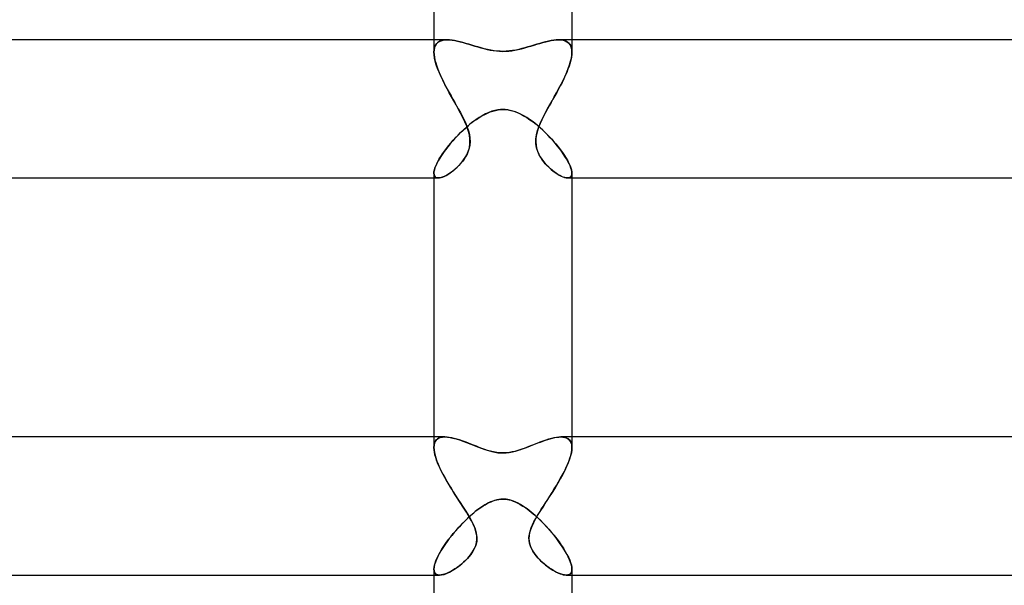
# Model space of a CAD drawing. Header units: millimetres. Extents: x -305 to 305, y -2 to 230.
# Tile 27 of 63: x -14 to 15, y 11 to 28. Entities that reach past the tile are written whole.
import ezdxf

# ---------------------------------------------------------------- set-up
doc = ezdxf.new("R2010")
doc.units = ezdxf.units.MM
doc.layers.add('HIDDEN', color=7, linetype='Continuous')
doc.layers.add('THICK', color=7, linetype='Continuous')

msp = doc.modelspace()

# ---------------------------------------------------------------- linework, layer by layer
at = {"layer": 'HIDDEN'}
for p, q in [((-2, 27), (-2, 26.643)), ((-1.964, 26.829), (-1.984, 26.774)), ((-1.979, 26.791), (-1.953, 26.85)), ((-1.936, 26.876), (-1.964, 26.829)), ((-1.953, 26.85), (-1.917, 26.898)), ((-1.9, 26.915), (-1.936, 26.876)), ((-1.917, 26.898), (-1.872, 26.937)), ((-1.856, 26.947), (-1.9, 26.915)), ((-1.872, 26.937), (-1.819, 26.965)), ((-1.806, 26.971), (-1.856, 26.947)), ((-1.819, 26.965), (-1.758, 26.985)), ((-1.749, 26.987), (-1.806, 26.971)), ((-1.758, 26.985), (-1.69, 26.996)), ((-1.686, 26.997), (-1.749, 26.987)), ((-1.69, 26.996), (-1.617, 27)), ((-1.617, 27), (-1.686, 26.997)), ((-1.548, 26.997), (-1.617, 27)), ((-1.475, 26.99), (-1.548, 26.997)), ((-1.4, 26.978), (-1.475, 26.99)), ((-1.321, 26.962), (-1.4, 26.978)), ((-1.24, 26.943), (-1.321, 26.962)), ((-1.158, 26.921), (-1.24, 26.943)), ((-1.073, 26.898), (-1.158, 26.921)), ((-0.987, 26.873), (-1.073, 26.898)), ((-0.901, 26.846), (-0.987, 26.873)), ((-0.813, 26.82), (-0.901, 26.846)), ((-0.724, 26.793), (-0.813, 26.82)), ((0.811, 26.819), (0.724, 26.794)), ((0.898, 26.846), (0.811, 26.819)), ((0.983, 26.871), (0.898, 26.846)), ((1.068, 26.896), (0.983, 26.871)), ((1.152, 26.92), (1.068, 26.896)), ((1.235, 26.942), (1.152, 26.92)), ((1.316, 26.961), (1.235, 26.942)), ((1.396, 26.977), (1.316, 26.961)), ((1.473, 26.989), (1.396, 26.977)), ((1.547, 26.997), (1.473, 26.989)), ((1.617, 27), (1.547, 26.997)), ((1.69, 26.996), (1.617, 27)), ((1.617, 27), (1.686, 26.997)), ((1.686, 26.997), (1.749, 26.987)), ((1.758, 26.985), (1.69, 26.996)), ((1.749, 26.987), (1.806, 26.971)), ((1.819, 26.965), (1.758, 26.985)), ((1.806, 26.971), (1.856, 26.947)), ((1.872, 26.937), (1.819, 26.965)), ((1.856, 26.947), (1.9, 26.915)), ((1.917, 26.898), (1.872, 26.937)), ((1.9, 26.915), (1.936, 26.876)), ((1.953, 26.85), (1.917, 26.898)), ((1.936, 26.876), (1.964, 26.829)), ((1.979, 26.791), (1.953, 26.85)), ((1.964, 26.829), (1.984, 26.774)), ((2, 27), (2, 26.643)), ((-2, 26.644), (-1.995, 26.722)), ((-1.996, 26.712), (-2, 26.643)), ((-1.995, 26.562), (-2, 26.644)), ((-2, 26.643), (-1.996, 26.572)), ((-1.984, 26.774), (-1.996, 26.712)), ((-1.996, 26.572), (-1.986, 26.495)), ((-1.995, 26.722), (-1.979, 26.791)), ((-1.982, 26.473), (-1.995, 26.562)), ((-0.633, 26.767), (-0.724, 26.793)), ((-0.54, 26.743), (-0.633, 26.767)), ((-0.445, 26.72), (-0.54, 26.743)), ((-0.349, 26.701), (-0.445, 26.72)), ((-0.256, 26.685), (-0.349, 26.701)), ((-0.167, 26.675), (-0.256, 26.685)), ((-0.081, 26.669), (-0.167, 26.675)), ((0, 26.667), (-0.081, 26.669)), ((0.095, 26.67), (0, 26.667)), ((0.188, 26.677), (0.095, 26.67)), ((0.281, 26.689), (0.188, 26.677)), ((0.372, 26.705), (0.281, 26.689)), ((0.461, 26.724), (0.372, 26.705)), ((0.549, 26.745), (0.461, 26.724)), ((0.637, 26.769), (0.549, 26.745)), ((0.724, 26.794), (0.637, 26.769)), ((1.995, 26.722), (1.979, 26.791)), ((1.982, 26.473), (1.995, 26.562)), ((1.984, 26.774), (1.996, 26.712)), ((1.996, 26.572), (1.986, 26.495)), ((2, 26.644), (1.995, 26.722)), ((1.995, 26.562), (2, 26.644)), ((1.996, 26.712), (2, 26.643)), ((2, 26.643), (1.996, 26.572)), ((-1.986, 26.495), (-1.969, 26.414)), ((-1.96, 26.378), (-1.982, 26.473)), ((-1.969, 26.414), (-1.947, 26.33)), ((-1.93, 26.277), (-1.96, 26.378)), ((-1.947, 26.33), (-1.918, 26.242)), ((-1.893, 26.171), (-1.93, 26.277)), ((1.893, 26.171), (1.93, 26.277)), ((1.947, 26.33), (1.918, 26.242)), ((1.93, 26.277), (1.96, 26.378)), ((1.969, 26.414), (1.947, 26.33)), ((1.96, 26.378), (1.982, 26.473)), ((1.986, 26.495), (1.969, 26.414)), ((-1.918, 26.242), (-1.885, 26.151)), ((-1.849, 26.061), (-1.893, 26.171)), ((-1.885, 26.151), (-1.848, 26.058)), ((-1.799, 25.947), (-1.849, 26.061)), ((-1.848, 26.058), (-1.806, 25.963)), ((-1.806, 25.963), (-1.761, 25.867)), ((1.806, 25.963), (1.761, 25.867)), ((1.799, 25.947), (1.849, 26.061)), ((1.848, 26.058), (1.806, 25.963)), ((1.885, 26.151), (1.848, 26.058)), ((1.849, 26.061), (1.893, 26.171)), ((1.918, 26.242), (1.885, 26.151)), ((-1.743, 25.83), (-1.799, 25.947)), ((-1.761, 25.867), (-1.713, 25.769)), ((-1.684, 25.711), (-1.743, 25.83)), ((-1.713, 25.769), (-1.663, 25.671)), ((-1.62, 25.591), (-1.684, 25.711)), ((1.62, 25.591), (1.684, 25.711)), ((1.713, 25.769), (1.663, 25.671)), ((1.684, 25.711), (1.743, 25.83)), ((1.761, 25.867), (1.713, 25.769)), ((1.743, 25.83), (1.799, 25.947)), ((-1.663, 25.671), (-1.611, 25.573)), ((-1.555, 25.47), (-1.62, 25.591)), ((-1.611, 25.573), (-1.557, 25.474)), ((-1.557, 25.474), (-1.503, 25.377)), ((-1.488, 25.351), (-1.555, 25.47)), ((1.488, 25.351), (1.555, 25.47)), ((1.557, 25.474), (1.503, 25.377)), ((1.555, 25.47), (1.62, 25.591)), ((1.611, 25.573), (1.557, 25.474)), ((1.663, 25.671), (1.611, 25.573)), ((-1.503, 25.377), (-1.449, 25.281)), ((-1.422, 25.232), (-1.488, 25.351)), ((-1.449, 25.281), (-1.396, 25.186)), ((-1.356, 25.115), (-1.422, 25.232)), ((-1.396, 25.186), (-1.343, 25.092)), ((-1.292, 25), (-1.356, 25.115)), ((1.292, 25), (1.356, 25.115)), ((1.396, 25.186), (1.343, 25.092)), ((1.356, 25.115), (1.422, 25.232)), ((1.449, 25.281), (1.396, 25.186)), ((1.422, 25.232), (1.488, 25.351)), ((1.503, 25.377), (1.449, 25.281)), ((-1.343, 25.092), (-1.292, 25)), ((-1.225, 24.877), (-1.292, 25)), ((-1.292, 25), (-1.233, 24.892)), ((-1.233, 24.892), (-1.178, 24.787)), ((-1.161, 24.754), (-1.225, 24.877)), ((-0.61, 24.799), (-0.529, 24.842)), ((-0.529, 24.842), (-0.448, 24.88)), ((-0.448, 24.88), (-0.367, 24.913)), ((-0.367, 24.913), (-0.288, 24.939)), ((-0.288, 24.939), (-0.211, 24.958)), ((-0.211, 24.958), (-0.138, 24.972)), ((-0.138, 24.972), (-0.068, 24.979)), ((-0.068, 24.979), (0, 24.982)), ((0, 24.982), (0.073, 24.979)), ((0.073, 24.979), (0.149, 24.97)), ((0.149, 24.97), (0.231, 24.954)), ((0.231, 24.954), (0.318, 24.93)), ((0.318, 24.93), (0.411, 24.896)), ((0.411, 24.896), (0.506, 24.854)), ((0.506, 24.854), (0.6, 24.804)), ((1.161, 24.754), (1.225, 24.877)), ((1.233, 24.892), (1.178, 24.787)), ((1.225, 24.877), (1.292, 25)), ((1.292, 25), (1.233, 24.892)), ((1.343, 25.092), (1.292, 25)), ((-1.178, 24.787), (-1.126, 24.682)), ((-1.101, 24.629), (-1.161, 24.754)), ((-1.126, 24.682), (-1.078, 24.575)), ((-1.047, 24.502), (-1.101, 24.629)), ((-1.078, 24.575), (-1.035, 24.468)), ((-1.002, 24.52), (-0.926, 24.583)), ((-0.926, 24.583), (-0.848, 24.642)), ((-0.848, 24.642), (-0.769, 24.698)), ((-0.769, 24.698), (-0.69, 24.751)), ((-0.69, 24.751), (-0.61, 24.799)), ((0.6, 24.804), (0.693, 24.749)), ((0.693, 24.749), (0.784, 24.688)), ((0.784, 24.688), (0.873, 24.623)), ((0.873, 24.623), (0.961, 24.555)), ((0.961, 24.555), (1.048, 24.482)), ((1.078, 24.575), (1.035, 24.468)), ((1.047, 24.502), (1.101, 24.629)), ((1.126, 24.682), (1.078, 24.575)), ((1.101, 24.629), (1.161, 24.754)), ((1.178, 24.787), (1.126, 24.682)), ((-1.301, 24.242), (-1.228, 24.315)), ((-1.228, 24.315), (-1.154, 24.386)), ((-1.154, 24.386), (-1.078, 24.455)), ((-1.078, 24.455), (-1.002, 24.52)), ((-1.003, 24.375), (-1.047, 24.502)), ((-1.035, 24.468), (-0.999, 24.362)), ((-0.971, 24.247), (-1.003, 24.375)), ((-0.999, 24.362), (-0.972, 24.256)), ((-0.972, 24.256), (-0.956, 24.152)), ((-0.954, 24.12), (-0.971, 24.247)), ((0.954, 24.12), (0.971, 24.247)), ((0.972, 24.256), (0.956, 24.152)), ((0.971, 24.247), (1.003, 24.375)), ((0.999, 24.362), (0.972, 24.256)), ((1.035, 24.468), (0.999, 24.362)), ((1.003, 24.375), (1.047, 24.502)), ((1.048, 24.482), (1.133, 24.405)), ((1.133, 24.405), (1.217, 24.326)), ((1.217, 24.326), (1.299, 24.244)), ((-1.575, 23.933), (-1.51, 24.012)), ((-1.51, 24.012), (-1.443, 24.09)), ((-1.443, 24.09), (-1.373, 24.167)), ((-1.373, 24.167), (-1.301, 24.242)), ((-0.973, 23.875), (-0.954, 23.995)), ((-0.952, 24.051), (-0.959, 23.954)), ((-0.956, 24.152), (-0.952, 24.051)), ((-0.954, 23.995), (-0.954, 24.12)), ((0.956, 24.152), (0.952, 24.051)), ((0.952, 24.051), (0.959, 23.954)), ((0.954, 23.995), (0.954, 24.12)), ((0.973, 23.875), (0.954, 23.995)), ((1.299, 24.244), (1.379, 24.16)), ((1.379, 24.16), (1.456, 24.075)), ((1.456, 24.075), (1.53, 23.989)), ((1.53, 23.989), (1.6, 23.902)), ((-1.798, 23.626), (-1.748, 23.701)), ((-1.748, 23.701), (-1.694, 23.777)), ((-1.694, 23.777), (-1.637, 23.855)), ((-1.637, 23.855), (-1.575, 23.933)), ((-1.039, 23.692), (-1.08, 23.615)), ((-1.05, 23.669), (-1.007, 23.765)), ((-1.004, 23.774), (-1.039, 23.692)), ((-1.007, 23.765), (-0.973, 23.875)), ((-0.977, 23.862), (-1.004, 23.774)), ((-0.959, 23.954), (-0.977, 23.862)), ((0.959, 23.954), (0.977, 23.862)), ((1.007, 23.765), (0.973, 23.875)), ((0.977, 23.862), (1.004, 23.774)), ((1.004, 23.774), (1.039, 23.692)), ((1.05, 23.669), (1.007, 23.765)), ((1.039, 23.692), (1.08, 23.615)), ((1.6, 23.902), (1.665, 23.817)), ((1.665, 23.817), (1.726, 23.733)), ((1.726, 23.733), (1.782, 23.651)), ((-1.947, 23.348), (-1.918, 23.413)), ((-1.918, 23.413), (-1.883, 23.481)), ((-1.883, 23.481), (-1.843, 23.552)), ((-1.843, 23.552), (-1.798, 23.626)), ((-1.225, 23.416), (-1.279, 23.357)), ((-1.276, 23.36), (-1.227, 23.413)), ((-1.227, 23.413), (-1.181, 23.468)), ((-1.173, 23.478), (-1.225, 23.416)), ((-1.181, 23.468), (-1.138, 23.525)), ((-1.125, 23.544), (-1.173, 23.478)), ((-1.138, 23.525), (-1.096, 23.589)), ((-1.08, 23.615), (-1.125, 23.544)), ((-1.096, 23.589), (-1.05, 23.669)), ((1.096, 23.589), (1.05, 23.669)), ((1.08, 23.615), (1.125, 23.544)), ((1.138, 23.525), (1.096, 23.589)), ((1.125, 23.544), (1.173, 23.478)), ((1.181, 23.468), (1.138, 23.525)), ((1.173, 23.478), (1.225, 23.416)), ((1.227, 23.413), (1.181, 23.468)), ((1.225, 23.416), (1.279, 23.357)), ((1.276, 23.36), (1.227, 23.413)), ((1.782, 23.651), (1.831, 23.571)), ((1.831, 23.571), (1.876, 23.495)), ((1.876, 23.495), (1.914, 23.422)), ((1.914, 23.422), (1.945, 23.354)), ((-2, 23.136), (-1.997, 23.181)), ((-1.996, 23.094), (-2, 23.136)), ((-2, 23.135), (-1.996, 23.093)), ((-1.997, 23.181), (-1.986, 23.232)), ((-1.986, 23.232), (-1.97, 23.288)), ((-1.97, 23.288), (-1.947, 23.348)), ((-1.571, 23.116), (-1.629, 23.081)), ((-1.595, 23.101), (-1.541, 23.136)), ((-1.512, 23.155), (-1.571, 23.116)), ((-1.541, 23.136), (-1.487, 23.174)), ((-1.453, 23.199), (-1.512, 23.155)), ((-1.487, 23.174), (-1.432, 23.216)), ((-1.394, 23.248), (-1.453, 23.199)), ((-1.432, 23.216), (-1.379, 23.261)), ((-1.335, 23.3), (-1.394, 23.248)), ((-1.379, 23.261), (-1.327, 23.309)), ((-1.279, 23.357), (-1.335, 23.3)), ((-1.327, 23.309), (-1.276, 23.36)), ((1.327, 23.309), (1.276, 23.36)), ((1.279, 23.357), (1.335, 23.3)), ((1.379, 23.261), (1.327, 23.309)), ((1.335, 23.3), (1.394, 23.248)), ((1.432, 23.216), (1.379, 23.261)), ((1.394, 23.248), (1.453, 23.199)), ((1.487, 23.174), (1.432, 23.216)), ((1.453, 23.199), (1.512, 23.155)), ((1.541, 23.136), (1.487, 23.174)), ((1.512, 23.155), (1.571, 23.116)), ((1.595, 23.101), (1.541, 23.136)), ((1.571, 23.116), (1.629, 23.081)), ((1.945, 23.354), (1.969, 23.29)), ((1.969, 23.29), (1.986, 23.232)), ((1.986, 23.232), (1.997, 23.18)), ((1.996, 23.094), (2, 23.136)), ((2, 23.135), (1.996, 23.093)), ((1.997, 23.18), (2, 23.135)), ((-2, 23), (-1.873, 23)), ((-1.985, 23.06), (-1.996, 23.094)), ((-1.996, 23.093), (-1.984, 23.059)), ((-1.966, 23.033), (-1.985, 23.06)), ((-1.984, 23.059), (-1.966, 23.033)), ((-1.966, 23.033), (-1.941, 23.014)), ((-1.941, 23.015), (-1.966, 23.033)), ((-1.909, 23.003), (-1.941, 23.015)), ((-1.941, 23.014), (-1.909, 23.004)), ((-1.909, 23.004), (-1.873, 23)), ((-1.871, 23), (-1.909, 23.003)), ((-1.873, 23), (-1.834, 23.003)), ((-1.831, 23.004), (-1.871, 23)), ((-1.834, 23.003), (-1.792, 23.012)), ((-1.785, 23.014), (-1.831, 23.004)), ((-1.792, 23.012), (-1.746, 23.027)), ((-1.736, 23.03), (-1.785, 23.014)), ((-1.746, 23.027), (-1.698, 23.047)), ((-1.684, 23.053), (-1.736, 23.03)), ((-1.698, 23.047), (-1.647, 23.072)), ((-1.629, 23.081), (-1.684, 23.053)), ((-1.647, 23.072), (-1.595, 23.101)), ((1.647, 23.072), (1.595, 23.101)), ((1.629, 23.081), (1.684, 23.053)), ((1.698, 23.047), (1.647, 23.072)), ((1.684, 23.053), (1.736, 23.03)), ((1.746, 23.027), (1.698, 23.047)), ((1.736, 23.03), (1.785, 23.014)), ((1.792, 23.012), (1.746, 23.027)), ((1.785, 23.014), (1.831, 23.004)), ((1.834, 23.003), (1.792, 23.012)), ((1.831, 23.004), (1.871, 23)), ((1.873, 23), (1.834, 23.003)), ((1.871, 23), (1.909, 23.003)), ((1.909, 23.004), (1.873, 23)), ((1.873, 23), (2, 23)), ((1.909, 23.003), (1.941, 23.015)), ((1.941, 23.014), (1.909, 23.004)), ((1.966, 23.033), (1.941, 23.014)), ((1.941, 23.015), (1.966, 23.033)), ((1.966, 23.033), (1.985, 23.06)), ((1.984, 23.059), (1.966, 23.033)), ((1.996, 23.093), (1.984, 23.059)), ((1.985, 23.06), (1.996, 23.094)), ((-2, 15.5), (-2, 15.195)), ((-1.931, 15.411), (-1.961, 15.37)), ((-1.956, 15.378), (-1.921, 15.422)), ((-1.894, 15.445), (-1.931, 15.411)), ((-1.921, 15.422), (-1.876, 15.456)), ((-1.85, 15.47), (-1.894, 15.445)), ((-1.876, 15.456), (-1.82, 15.481)), ((-1.799, 15.487), (-1.85, 15.47)), ((-1.82, 15.481), (-1.755, 15.495)), ((-1.743, 15.497), (-1.799, 15.487)), ((-1.755, 15.495), (-1.681, 15.5)), ((-1.681, 15.5), (-1.743, 15.497)), ((-1.619, 15.497), (-1.681, 15.5)), ((-1.554, 15.489), (-1.619, 15.497)), ((-1.485, 15.477), (-1.554, 15.489)), ((-1.412, 15.46), (-1.485, 15.477)), ((-1.337, 15.439), (-1.412, 15.46)), ((-1.259, 15.415), (-1.337, 15.439)), ((-1.179, 15.388), (-1.259, 15.415)), ((1.241, 15.409), (1.156, 15.379)), ((1.324, 15.435), (1.241, 15.409)), ((1.403, 15.457), (1.324, 15.435)), ((1.478, 15.475), (1.403, 15.457)), ((1.55, 15.489), (1.478, 15.475)), ((1.618, 15.497), (1.55, 15.489)), ((1.681, 15.5), (1.618, 15.497)), ((1.744, 15.497), (1.681, 15.5)), ((1.681, 15.5), (1.74, 15.497)), ((1.74, 15.497), (1.794, 15.488)), ((1.801, 15.486), (1.744, 15.497)), ((1.794, 15.488), (1.844, 15.472)), ((1.852, 15.469), (1.801, 15.486)), ((1.844, 15.472), (1.888, 15.449)), ((1.896, 15.443), (1.852, 15.469)), ((1.888, 15.449), (1.926, 15.417)), ((1.933, 15.409), (1.896, 15.443)), ((1.926, 15.417), (1.957, 15.376)), ((1.962, 15.368), (1.933, 15.409)), ((2, 15.5), (2, 15.195)), ((-2, 15.194), (-1.995, 15.263)), ((-1.996, 15.262), (-2, 15.195)), ((-1.996, 15.128), (-2, 15.194)), ((-2, 15.194), (-1.996, 15.126)), ((-1.983, 15.32), (-1.996, 15.262)), ((-1.986, 15.057), (-1.996, 15.128)), ((-1.996, 15.126), (-1.985, 15.053)), ((-1.995, 15.263), (-1.981, 15.324)), ((-1.961, 15.37), (-1.983, 15.32)), ((-1.981, 15.324), (-1.956, 15.378)), ((-1.097, 15.358), (-1.179, 15.388)), ((-1.015, 15.326), (-1.097, 15.358)), ((-0.932, 15.294), (-1.015, 15.326)), ((-0.85, 15.261), (-0.932, 15.294)), ((-0.768, 15.229), (-0.85, 15.261)), ((-0.687, 15.197), (-0.768, 15.229)), ((-0.607, 15.167), (-0.687, 15.197)), ((-0.527, 15.139), (-0.607, 15.167)), ((-0.444, 15.111), (-0.527, 15.139)), ((0.521, 15.137), (0.431, 15.107)), ((0.612, 15.169), (0.521, 15.137)), ((0.704, 15.203), (0.612, 15.169)), ((0.796, 15.239), (0.704, 15.203)), ((0.887, 15.276), (0.796, 15.239)), ((0.978, 15.312), (0.887, 15.276)), ((1.069, 15.347), (0.978, 15.312)), ((1.156, 15.379), (1.069, 15.347)), ((1.957, 15.376), (1.98, 15.327)), ((1.983, 15.318), (1.962, 15.368)), ((1.98, 15.327), (1.995, 15.267)), ((1.996, 15.26), (1.983, 15.318)), ((1.996, 15.123), (1.983, 15.041)), ((1.984, 15.048), (1.996, 15.125)), ((1.995, 15.267), (2, 15.196)), ((2, 15.195), (1.996, 15.26)), ((2, 15.196), (1.996, 15.123)), ((1.996, 15.125), (2, 15.195)), ((-1.97, 14.984), (-1.986, 15.057)), ((-1.985, 15.053), (-1.967, 14.974)), ((-1.948, 14.907), (-1.97, 14.984)), ((-1.967, 14.974), (-1.943, 14.891)), ((-1.922, 14.828), (-1.948, 14.907)), ((-1.943, 14.891), (-1.912, 14.803)), ((-0.358, 15.087), (-0.444, 15.111)), ((-0.27, 15.066), (-0.358, 15.087)), ((-0.181, 15.05), (-0.27, 15.066)), ((-0.091, 15.04), (-0.181, 15.05)), ((0, 15.036), (-0.091, 15.04)), ((0.06, 15.038), (0, 15.036)), ((0.123, 15.043), (0.06, 15.038)), ((0.19, 15.051), (0.123, 15.043)), ((0.264, 15.065), (0.19, 15.051)), ((0.344, 15.083), (0.264, 15.065)), ((0.431, 15.107), (0.344, 15.083)), ((1.931, 14.854), (1.892, 14.751)), ((1.908, 14.791), (1.94, 14.881)), ((1.961, 14.951), (1.931, 14.854)), ((1.94, 14.881), (1.965, 14.967)), ((1.983, 15.041), (1.961, 14.951)), ((1.965, 14.967), (1.984, 15.048)), ((-1.891, 14.748), (-1.922, 14.828)), ((-1.912, 14.803), (-1.876, 14.712)), ((-1.856, 14.665), (-1.891, 14.748)), ((-1.876, 14.712), (-1.835, 14.618)), ((-1.817, 14.582), (-1.856, 14.665)), ((-1.835, 14.618), (-1.788, 14.522)), ((-1.776, 14.498), (-1.817, 14.582)), ((1.779, 14.503), (1.827, 14.601)), ((1.845, 14.641), (1.791, 14.527)), ((1.827, 14.601), (1.87, 14.698)), ((1.892, 14.751), (1.845, 14.641)), ((1.87, 14.698), (1.908, 14.791)), ((-1.788, 14.522), (-1.738, 14.423)), ((-1.732, 14.413), (-1.776, 14.498)), ((-1.738, 14.423), (-1.683, 14.323)), ((-1.686, 14.328), (-1.732, 14.413)), ((-1.638, 14.242), (-1.686, 14.328)), ((-1.683, 14.323), (-1.625, 14.221)), ((1.662, 14.284), (1.588, 14.157)), ((1.613, 14.199), (1.672, 14.302)), ((1.729, 14.407), (1.662, 14.284)), ((1.672, 14.302), (1.727, 14.403)), ((1.727, 14.403), (1.779, 14.503)), ((1.791, 14.527), (1.729, 14.407)), ((-1.588, 14.157), (-1.638, 14.242)), ((-1.625, 14.221), (-1.565, 14.118)), ((-1.537, 14.072), (-1.588, 14.157)), ((-1.565, 14.118), (-1.502, 14.014)), ((-1.485, 13.987), (-1.537, 14.072)), ((-1.502, 14.014), (-1.437, 13.91)), ((-1.433, 13.903), (-1.485, 13.987)), ((1.425, 13.891), (1.489, 13.993)), ((1.51, 14.027), (1.427, 13.895)), ((1.489, 13.993), (1.552, 14.096)), ((1.588, 14.157), (1.51, 14.027)), ((1.552, 14.096), (1.613, 14.199)), ((-1.437, 13.91), (-1.37, 13.805)), ((-1.379, 13.82), (-1.433, 13.903)), ((-1.326, 13.737), (-1.379, 13.82)), ((-1.37, 13.805), (-1.303, 13.702)), ((-1.274, 13.656), (-1.326, 13.737)), ((-1.303, 13.702), (-1.237, 13.6)), ((-0.115, 13.692), (-0.058, 13.698)), ((-0.058, 13.698), (0, 13.7)), ((0, 13.7), (0.044, 13.699)), ((0.044, 13.699), (0.088, 13.695)), ((0.088, 13.695), (0.133, 13.689)), ((1.342, 13.762), (1.256, 13.63)), ((1.297, 13.691), (1.36, 13.79)), ((1.427, 13.895), (1.342, 13.762)), ((1.36, 13.79), (1.425, 13.891)), ((-1.223, 13.577), (-1.274, 13.656)), ((-1.237, 13.6), (-1.173, 13.5)), ((-1.173, 13.5), (-1.223, 13.577)), ((-1.114, 13.408), (-1.173, 13.5)), ((-1.173, 13.5), (-1.098, 13.383)), ((-1.058, 13.319), (-1.114, 13.408)), ((-0.752, 13.377), (-0.665, 13.442)), ((-0.665, 13.442), (-0.579, 13.5)), ((-0.579, 13.5), (-0.519, 13.537)), ((-0.519, 13.537), (-0.461, 13.57)), ((-0.461, 13.57), (-0.402, 13.599)), ((-0.402, 13.599), (-0.345, 13.625)), ((-0.345, 13.625), (-0.287, 13.648)), ((-0.287, 13.648), (-0.23, 13.666)), ((-0.23, 13.666), (-0.172, 13.681)), ((-0.172, 13.681), (-0.115, 13.692)), ((0.133, 13.689), (0.181, 13.679)), ((0.181, 13.679), (0.235, 13.665)), ((0.235, 13.665), (0.294, 13.645)), ((0.294, 13.645), (0.359, 13.619)), ((0.359, 13.619), (0.43, 13.586)), ((0.43, 13.586), (0.504, 13.545)), ((0.504, 13.545), (0.579, 13.5)), ((0.579, 13.5), (0.663, 13.443)), ((0.663, 13.443), (0.747, 13.381)), ((1.172, 13.5), (1.092, 13.374)), ((1.112, 13.405), (1.173, 13.5)), ((1.256, 13.63), (1.172, 13.5)), ((1.173, 13.5), (1.234, 13.594)), ((1.234, 13.594), (1.297, 13.691)), ((-1.105, 13.066), (-1.017, 13.151)), ((-1.098, 13.383), (-1.027, 13.269)), ((-1.006, 13.233), (-1.058, 13.319)), ((-1.027, 13.269), (-0.963, 13.16)), ((-1.017, 13.151), (-0.928, 13.231)), ((-0.958, 13.152), (-1.006, 13.233)), ((-0.963, 13.16), (-0.905, 13.055)), ((-0.912, 13.069), (-0.958, 13.152)), ((-0.928, 13.231), (-0.84, 13.307)), ((-0.84, 13.307), (-0.752, 13.377)), ((0.747, 13.381), (0.832, 13.314)), ((0.832, 13.314), (0.916, 13.242)), ((0.946, 13.131), (0.885, 13.017)), ((0.9, 13.046), (0.949, 13.136)), ((0.916, 13.242), (1.001, 13.166)), ((1.016, 13.251), (0.946, 13.131)), ((0.949, 13.136), (1, 13.225)), ((1, 13.225), (1.055, 13.313)), ((1.001, 13.166), (1.084, 13.086)), ((1.092, 13.374), (1.016, 13.251)), ((1.055, 13.313), (1.112, 13.405)), ((-1.359, 12.794), (-1.277, 12.886)), ((-1.277, 12.886), (-1.192, 12.977)), ((-1.192, 12.977), (-1.105, 13.066)), ((-0.864, 12.973), (-0.912, 13.069)), ((-0.905, 13.055), (-0.854, 12.951)), ((-0.818, 12.867), (-0.864, 12.973)), ((-0.854, 12.951), (-0.807, 12.838)), ((-0.782, 12.757), (-0.818, 12.867)), ((-0.807, 12.838), (-0.772, 12.718)), ((0.787, 12.774), (0.817, 12.865)), ((0.836, 12.91), (0.799, 12.813)), ((0.817, 12.865), (0.856, 12.955)), ((0.885, 13.017), (0.836, 12.91)), ((0.856, 12.955), (0.9, 13.046)), ((1.084, 13.086), (1.167, 13.003)), ((1.167, 13.003), (1.249, 12.916)), ((1.249, 12.916), (1.329, 12.828)), ((-1.583, 12.517), (-1.512, 12.609)), ((-1.512, 12.609), (-1.437, 12.702)), ((-1.437, 12.702), (-1.359, 12.794)), ((-0.76, 12.647), (-0.782, 12.757)), ((-0.772, 12.718), (-0.755, 12.596)), ((-0.754, 12.544), (-0.76, 12.647)), ((-0.755, 12.596), (-0.76, 12.477)), ((0.759, 12.642), (0.754, 12.557)), ((0.754, 12.557), (0.761, 12.47)), ((0.755, 12.593), (0.765, 12.683)), ((0.757, 12.505), (0.755, 12.593)), ((0.774, 12.725), (0.759, 12.642)), ((0.765, 12.683), (0.787, 12.774)), ((0.799, 12.813), (0.774, 12.725)), ((1.329, 12.828), (1.408, 12.737)), ((1.408, 12.737), (1.484, 12.645)), ((1.484, 12.645), (1.557, 12.552)), ((1.557, 12.552), (1.626, 12.459)), ((-1.77, 12.246), (-1.712, 12.335)), ((-1.712, 12.335), (-1.65, 12.425)), ((-1.65, 12.425), (-1.583, 12.517)), ((-0.877, 12.175), (-0.825, 12.268)), ((-0.786, 12.363), (-0.829, 12.26)), ((-0.825, 12.268), (-0.788, 12.358)), ((-0.788, 12.358), (-0.765, 12.448)), ((-0.76, 12.477), (-0.786, 12.363)), ((-0.765, 12.448), (-0.754, 12.544)), ((0.77, 12.421), (0.757, 12.505)), ((0.761, 12.47), (0.78, 12.385)), ((0.794, 12.342), (0.77, 12.421)), ((0.78, 12.385), (0.81, 12.302)), ((0.826, 12.266), (0.794, 12.342)), ((0.81, 12.302), (0.847, 12.227)), ((1.626, 12.459), (1.691, 12.366)), ((1.691, 12.366), (1.751, 12.275)), ((1.751, 12.275), (1.806, 12.186)), ((-1.94, 11.92), (-1.907, 11.997)), ((-1.907, 11.997), (-1.867, 12.077)), ((-1.867, 12.077), (-1.821, 12.16)), ((-1.821, 12.16), (-1.77, 12.246)), ((-1.103, 11.907), (-1.019, 11.992)), ((-1.03, 11.981), (-1.084, 11.925)), ((-0.979, 12.038), (-1.03, 11.981)), ((-1.019, 11.992), (-0.943, 12.082)), ((-0.931, 12.098), (-0.979, 12.038)), ((-0.943, 12.082), (-0.877, 12.175)), ((-0.88, 12.171), (-0.931, 12.098)), ((-0.829, 12.26), (-0.88, 12.171)), ((0.867, 12.192), (0.826, 12.266)), ((0.847, 12.227), (0.888, 12.159)), ((0.913, 12.122), (0.867, 12.192)), ((0.888, 12.159), (0.929, 12.101)), ((0.965, 12.054), (0.913, 12.122)), ((0.929, 12.101), (0.967, 12.053)), ((1.021, 11.99), (0.965, 12.054)), ((0.967, 12.053), (1.006, 12.007)), ((1.006, 12.007), (1.048, 11.962)), ((1.08, 11.929), (1.021, 11.99)), ((1.806, 12.186), (1.855, 12.099)), ((1.855, 12.099), (1.898, 12.015)), ((1.898, 12.015), (1.934, 11.935)), ((-2, 11.671), (-1.996, 11.724)), ((-1.996, 11.724), (-1.985, 11.784)), ((-1.985, 11.784), (-1.966, 11.849)), ((-1.966, 11.849), (-1.94, 11.92)), ((-1.326, 11.722), (-1.39, 11.679)), ((-1.376, 11.687), (-1.284, 11.753)), ((-1.263, 11.769), (-1.326, 11.722)), ((-1.284, 11.753), (-1.192, 11.827)), ((-1.201, 11.819), (-1.263, 11.769)), ((-1.141, 11.871), (-1.201, 11.819)), ((-1.192, 11.827), (-1.103, 11.907)), ((-1.084, 11.925), (-1.141, 11.871)), ((1.048, 11.962), (1.092, 11.917)), ((1.141, 11.871), (1.08, 11.929)), ((1.092, 11.917), (1.139, 11.873)), ((1.139, 11.873), (1.187, 11.831)), ((1.206, 11.815), (1.141, 11.871)), ((1.187, 11.831), (1.238, 11.789)), ((1.272, 11.762), (1.206, 11.815)), ((1.238, 11.789), (1.289, 11.749)), ((1.34, 11.713), (1.272, 11.762)), ((1.289, 11.749), (1.342, 11.711)), ((1.408, 11.667), (1.34, 11.713)), ((1.342, 11.711), (1.396, 11.675)), ((1.934, 11.935), (1.962, 11.861)), ((1.962, 11.861), (1.983, 11.791)), ((1.983, 11.791), (1.996, 11.728)), ((1.996, 11.728), (2, 11.671)), ((-2, 11.673), (-1.996, 11.621)), ((-1.995, 11.618), (-2, 11.671)), ((-2, 11.5), (-1.835, 11.5)), ((-1.996, 11.621), (-1.982, 11.579)), ((-1.98, 11.574), (-1.995, 11.618)), ((-1.982, 11.579), (-1.959, 11.544)), ((-1.955, 11.541), (-1.98, 11.574)), ((-1.959, 11.544), (-1.926, 11.52)), ((-1.922, 11.518), (-1.955, 11.541)), ((-1.926, 11.52), (-1.884, 11.505)), ((-1.882, 11.504), (-1.922, 11.518)), ((-1.884, 11.505), (-1.834, 11.5)), ((-1.834, 11.5), (-1.882, 11.504)), ((-1.834, 11.5), (-1.775, 11.505)), ((-1.789, 11.503), (-1.834, 11.5)), ((-1.74, 11.513), (-1.789, 11.503)), ((-1.775, 11.505), (-1.707, 11.521)), ((-1.688, 11.528), (-1.74, 11.513)), ((-1.707, 11.521), (-1.633, 11.548)), ((-1.632, 11.548), (-1.688, 11.528)), ((-1.633, 11.548), (-1.552, 11.584)), ((-1.574, 11.573), (-1.632, 11.548)), ((-1.514, 11.604), (-1.574, 11.573)), ((-1.552, 11.584), (-1.466, 11.631)), ((-1.453, 11.639), (-1.514, 11.604)), ((-1.466, 11.631), (-1.376, 11.687)), ((-1.39, 11.679), (-1.453, 11.639)), ((1.396, 11.675), (1.449, 11.641)), ((1.476, 11.626), (1.408, 11.667)), ((1.449, 11.641), (1.502, 11.61)), ((1.543, 11.589), (1.476, 11.626)), ((1.502, 11.61), (1.555, 11.583)), ((1.608, 11.558), (1.543, 11.589)), ((1.555, 11.583), (1.606, 11.559)), ((1.606, 11.559), (1.656, 11.539)), ((1.67, 11.533), (1.608, 11.558)), ((1.656, 11.539), (1.703, 11.523)), ((1.729, 11.515), (1.67, 11.533)), ((1.703, 11.523), (1.749, 11.51)), ((1.783, 11.504), (1.729, 11.515)), ((1.749, 11.51), (1.793, 11.503)), ((1.833, 11.5), (1.783, 11.504)), ((1.793, 11.503), (1.833, 11.5)), ((1.882, 11.504), (1.833, 11.5)), ((1.833, 11.5), (1.879, 11.504)), ((1.835, 11.5), (2, 11.5)), ((1.879, 11.504), (1.92, 11.516)), ((1.923, 11.518), (1.882, 11.504)), ((1.92, 11.516), (1.953, 11.538)), ((1.956, 11.541), (1.923, 11.518)), ((1.953, 11.538), (1.978, 11.571)), ((1.98, 11.575), (1.956, 11.541)), ((1.978, 11.571), (1.994, 11.614)), ((1.995, 11.618), (1.98, 11.575)), ((1.994, 11.614), (2, 11.669)), ((2, 11.671), (1.995, 11.618))]:
    msp.add_line(p, q, dxfattribs=at)
at = {"layer": 'THICK'}
for p, q in [((-2, 34.603), (-2, 27)), ((2, 34.603), (2, 27)), ((-1.618, 27), (-250.335, 27)), ((-1.617, 27), (-1.547, 26.997)), ((-1.547, 26.997), (-1.473, 26.989)), ((-1.473, 26.989), (-1.396, 26.977)), ((-1.396, 26.977), (-1.316, 26.961)), ((-1.316, 26.961), (-1.235, 26.942)), ((-1.235, 26.942), (-1.152, 26.92)), ((-1.152, 26.92), (-1.068, 26.896)), ((-1.068, 26.896), (-0.983, 26.871)), ((-0.983, 26.871), (-0.898, 26.846)), ((-0.898, 26.846), (-0.811, 26.819)), ((-0.811, 26.819), (-0.724, 26.794)), ((0.724, 26.793), (0.813, 26.82)), ((0.813, 26.82), (0.901, 26.846)), ((0.901, 26.846), (0.987, 26.873)), ((0.987, 26.873), (1.073, 26.898)), ((1.073, 26.898), (1.158, 26.921)), ((1.158, 26.921), (1.24, 26.943)), ((1.24, 26.943), (1.321, 26.962)), ((1.321, 26.962), (1.4, 26.978)), ((1.4, 26.978), (1.475, 26.99)), ((1.475, 26.99), (1.548, 26.997)), ((1.548, 26.997), (1.617, 27)), ((250.335, 27), (1.618, 27)), ((-0.724, 26.794), (-0.637, 26.769)), ((-0.637, 26.769), (-0.549, 26.745)), ((-0.549, 26.745), (-0.461, 26.724)), ((-0.461, 26.724), (-0.372, 26.705)), ((-0.372, 26.705), (-0.281, 26.689)), ((-0.281, 26.689), (-0.188, 26.677)), ((-0.188, 26.677), (-0.095, 26.67)), ((-0.095, 26.67), (0, 26.667)), ((0, 26.667), (0.081, 26.669)), ((0.081, 26.669), (0.167, 26.675)), ((0.167, 26.675), (0.256, 26.685)), ((0.256, 26.685), (0.349, 26.701)), ((0.349, 26.701), (0.445, 26.72)), ((0.445, 26.72), (0.54, 26.743)), ((0.54, 26.743), (0.633, 26.767)), ((0.633, 26.767), (0.724, 26.793)), ((-0.506, 24.854), (-0.6, 24.804)), ((-0.411, 24.896), (-0.506, 24.854)), ((-0.318, 24.93), (-0.411, 24.896)), ((-0.231, 24.954), (-0.318, 24.93)), ((-0.149, 24.97), (-0.231, 24.954)), ((-0.073, 24.979), (-0.149, 24.97)), ((0, 24.982), (-0.073, 24.979)), ((0.068, 24.979), (0, 24.982)), ((0.138, 24.972), (0.068, 24.979)), ((0.211, 24.958), (0.138, 24.972)), ((0.288, 24.939), (0.211, 24.958)), ((0.367, 24.913), (0.288, 24.939)), ((0.448, 24.88), (0.367, 24.913)), ((0.529, 24.842), (0.448, 24.88)), ((0.61, 24.799), (0.529, 24.842)), ((-0.961, 24.555), (-1.048, 24.482)), ((-0.873, 24.623), (-0.961, 24.555)), ((-0.784, 24.688), (-0.873, 24.623)), ((-0.693, 24.749), (-0.784, 24.688)), ((-0.6, 24.804), (-0.693, 24.749)), ((0.69, 24.751), (0.61, 24.799)), ((0.769, 24.698), (0.69, 24.751)), ((0.848, 24.642), (0.769, 24.698)), ((0.926, 24.583), (0.848, 24.642)), ((1.002, 24.52), (0.926, 24.583)), ((-1.217, 24.326), (-1.299, 24.244)), ((-1.133, 24.405), (-1.217, 24.326)), ((-1.048, 24.482), (-1.133, 24.405)), ((1.078, 24.455), (1.002, 24.52)), ((1.154, 24.386), (1.078, 24.455)), ((1.228, 24.315), (1.154, 24.386)), ((1.301, 24.242), (1.228, 24.315)), ((-1.53, 23.989), (-1.6, 23.902)), ((-1.456, 24.075), (-1.53, 23.989)), ((-1.379, 24.16), (-1.456, 24.075)), ((-1.299, 24.244), (-1.379, 24.16)), ((1.373, 24.167), (1.301, 24.242)), ((1.443, 24.09), (1.373, 24.167)), ((1.51, 24.012), (1.443, 24.09)), ((1.575, 23.933), (1.51, 24.012)), ((-1.726, 23.733), (-1.782, 23.651)), ((-1.665, 23.817), (-1.726, 23.733)), ((-1.6, 23.902), (-1.665, 23.817)), ((1.637, 23.855), (1.575, 23.933)), ((1.694, 23.777), (1.637, 23.855)), ((1.748, 23.701), (1.694, 23.777)), ((1.798, 23.626), (1.748, 23.701)), ((-1.914, 23.422), (-1.945, 23.354)), ((-1.876, 23.495), (-1.914, 23.422)), ((-1.831, 23.571), (-1.876, 23.495)), ((-1.782, 23.651), (-1.831, 23.571)), ((1.843, 23.552), (1.798, 23.626)), ((1.883, 23.481), (1.843, 23.552)), ((1.918, 23.413), (1.883, 23.481)), ((1.947, 23.348), (1.918, 23.413)), ((-1.997, 23.18), (-2, 23.135)), ((-2, 23.135), (-2, 15.5)), ((-1.986, 23.232), (-1.997, 23.18)), ((-1.969, 23.29), (-1.986, 23.232)), ((-1.945, 23.354), (-1.969, 23.29)), ((1.97, 23.288), (1.947, 23.348)), ((1.986, 23.232), (1.97, 23.288)), ((1.997, 23.181), (1.986, 23.232)), ((2, 23.136), (1.997, 23.181)), ((2, 23.135), (2, 15.5)), ((-250.206, 23), (-2, 23)), ((2, 23), (250.206, 23)), ((-1.682, 15.5), (-255.498, 15.5)), ((-1.681, 15.5), (-1.61, 15.496)), ((-1.61, 15.496), (-1.532, 15.486)), ((-1.532, 15.486), (-1.448, 15.469)), ((-1.448, 15.469), (-1.358, 15.445)), ((-1.358, 15.445), (-1.263, 15.416)), ((-1.263, 15.416), (-1.163, 15.382)), ((1.157, 15.38), (1.229, 15.405)), ((1.229, 15.405), (1.3, 15.428)), ((1.3, 15.428), (1.368, 15.448)), ((1.368, 15.448), (1.436, 15.466)), ((1.436, 15.466), (1.501, 15.48)), ((1.501, 15.48), (1.563, 15.491)), ((1.563, 15.491), (1.623, 15.498)), ((1.623, 15.498), (1.681, 15.5)), ((255.498, 15.5), (1.682, 15.5)), ((-1.163, 15.382), (-1.06, 15.343)), ((-1.06, 15.343), (-0.955, 15.302)), ((-0.955, 15.302), (-0.848, 15.26)), ((-0.848, 15.26), (-0.74, 15.217)), ((-0.74, 15.217), (-0.633, 15.176)), ((-0.633, 15.176), (-0.525, 15.138)), ((-0.525, 15.138), (-0.419, 15.104)), ((0.449, 15.113), (0.523, 15.137)), ((0.523, 15.137), (0.59, 15.161)), ((0.59, 15.161), (0.658, 15.186)), ((0.658, 15.186), (0.727, 15.213)), ((0.727, 15.213), (0.797, 15.24)), ((0.797, 15.24), (0.868, 15.269)), ((0.868, 15.269), (0.94, 15.297)), ((0.94, 15.297), (1.012, 15.325)), ((1.012, 15.325), (1.085, 15.353)), ((1.085, 15.353), (1.157, 15.38)), ((-0.419, 15.104), (-0.32, 15.077)), ((-0.32, 15.077), (-0.23, 15.058)), ((-0.23, 15.058), (-0.147, 15.045)), ((-0.147, 15.045), (-0.073, 15.038)), ((-0.073, 15.038), (0, 15.036)), ((0, 15.036), (0.092, 15.04)), ((0.092, 15.04), (0.185, 15.05)), ((0.185, 15.05), (0.278, 15.068)), ((0.278, 15.068), (0.367, 15.089)), ((0.367, 15.089), (0.449, 15.113)), ((-0.059, 13.698), (-0.118, 13.691)), ((0, 13.7), (-0.059, 13.698)), ((0.047, 13.699), (0, 13.7)), ((0.093, 13.695), (0.047, 13.699)), ((0.143, 13.687), (0.093, 13.695)), ((-0.651, 13.452), (-0.725, 13.398)), ((-0.579, 13.5), (-0.651, 13.452)), ((-0.525, 13.533), (-0.579, 13.5)), ((-0.47, 13.565), (-0.525, 13.533)), ((-0.414, 13.594), (-0.47, 13.565)), ((-0.356, 13.621), (-0.414, 13.594)), ((-0.297, 13.644), (-0.356, 13.621)), ((-0.237, 13.664), (-0.297, 13.644)), ((-0.177, 13.68), (-0.237, 13.664)), ((-0.118, 13.691), (-0.177, 13.68)), ((0.195, 13.676), (0.143, 13.687)), ((0.252, 13.66), (0.195, 13.676)), ((0.311, 13.639), (0.252, 13.66)), ((0.375, 13.612), (0.311, 13.639)), ((0.441, 13.58), (0.375, 13.612)), ((0.51, 13.542), (0.441, 13.58)), ((0.579, 13.5), (0.51, 13.542)), ((0.698, 13.418), (0.579, 13.5)), ((0.817, 13.326), (0.698, 13.418)), ((-1.03, 13.138), (-1.108, 13.063)), ((-0.952, 13.21), (-1.03, 13.138)), ((-0.876, 13.277), (-0.952, 13.21)), ((-0.8, 13.34), (-0.876, 13.277)), ((-0.725, 13.398), (-0.8, 13.34)), ((0.935, 13.226), (0.817, 13.326)), ((1.051, 13.119), (0.935, 13.226)), ((-1.263, 12.901), (-1.339, 12.817)), ((-1.186, 12.983), (-1.263, 12.901)), ((-1.108, 13.063), (-1.186, 12.983)), ((1.164, 13.006), (1.051, 13.119)), ((1.273, 12.891), (1.164, 13.006)), ((1.375, 12.775), (1.273, 12.891)), ((-1.553, 12.557), (-1.619, 12.469)), ((-1.484, 12.645), (-1.553, 12.557)), ((-1.412, 12.732), (-1.484, 12.645)), ((-1.339, 12.817), (-1.412, 12.732)), ((1.471, 12.661), (1.375, 12.775)), ((1.56, 12.547), (1.471, 12.661)), ((-1.74, 12.292), (-1.795, 12.205)), ((-1.681, 12.38), (-1.74, 12.292)), ((-1.619, 12.469), (-1.681, 12.38)), ((1.642, 12.436), (1.56, 12.547)), ((1.716, 12.329), (1.642, 12.436)), ((1.783, 12.225), (1.716, 12.329)), ((-1.889, 12.035), (-1.926, 11.953)), ((-1.845, 12.119), (-1.889, 12.035)), ((-1.795, 12.205), (-1.845, 12.119)), ((1.841, 12.126), (1.783, 12.225)), ((1.89, 12.032), (1.841, 12.126)), ((1.931, 11.944), (1.89, 12.032)), ((-1.995, 11.734), (-2, 11.673)), ((-1.98, 11.802), (-1.995, 11.734)), ((-1.957, 11.875), (-1.98, 11.802)), ((-1.926, 11.953), (-1.957, 11.875)), ((1.962, 11.863), (1.931, 11.944)), ((1.983, 11.79), (1.962, 11.863)), ((1.996, 11.726), (1.983, 11.79)), ((2, 11.669), (1.996, 11.726)), ((-255.421, 11.5), (-2, 11.5)), ((-2, 11.671), (-2, 4)), ((2, 11.671), (2, 4)), ((2, 11.5), (255.421, 11.5))]:
    msp.add_line(p, q, dxfattribs=at)

doc.saveas('drawing.dxf')
